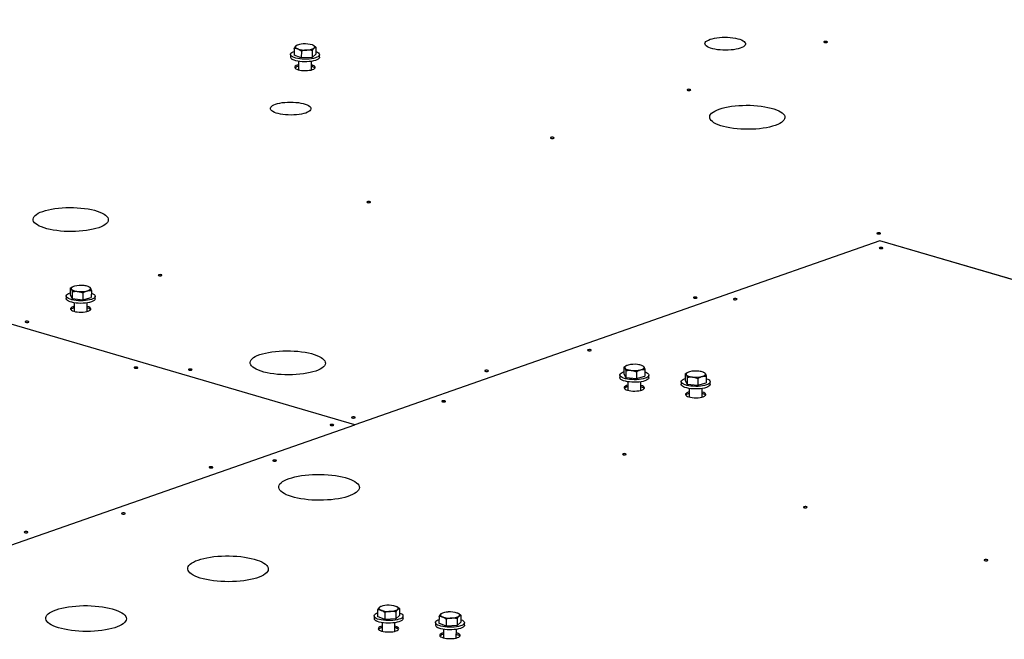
# Model space of a CAD drawing. Header units: millimetres. Extents: x 5 to 589, y 5 to 415.
# Tile 21 of 126: x 209 to 239, y 63 to 82. Entities that reach past the tile are written whole.
import ezdxf

# ---------------------------------------------------------------- set-up
doc = ezdxf.new("R2010")
doc.units = ezdxf.units.MM
doc.layers.add('TRAIT-FORT', color=4, linetype='Continuous', lineweight=25)

msp = doc.modelspace()

# ---------------------------------------------------------------- linework, layer by layer
at = {"layer": 'TRAIT-FORT', "color": 4, "linetype": 'Continuous', "lineweight": 25}
for p, q in [((219.405, 69.53), (177.923, 81.687)), ((219.405, 69.53), (177.923, 81.687)), ((217.68, 80.923), (217.669, 80.918)), ((218.152, 80.92), (218.151, 80.92)), ((217.478, 80.64), (217.478, 80.564)), ((217.586, 80.824), (217.585, 80.619)), ((217.804, 80.537), (217.585, 80.619)), ((217.805, 80.742), (217.804, 80.537)), ((218.134, 80.76), (218.133, 80.555)), ((218.133, 80.555), (218.243, 80.656)), ((218.244, 80.861), (218.243, 80.656)), ((218.349, 80.559), (218.349, 80.635)), ((217.719, 80.438), (217.718, 80.181)), ((218.133, 80.555), (217.804, 80.537)), ((218.105, 80.179), (218.106, 80.435)), ((235.157, 75.053), (219.405, 69.53)), ((235.157, 75.053), (219.405, 69.53)), ((239.473, 73.788), (235.157, 75.053)), ((235.157, 75.053), (235.157, 75.053)), ((268.726, 65.215), (235.157, 75.053)), ((210.874, 73.631), (210.873, 73.427)), ((210.956, 73.675), (210.949, 73.672)), ((211.451, 73.661), (211.426, 73.672)), ((211.507, 73.557), (211.506, 73.353)), ((210.754, 73.392), (210.754, 73.316)), ((210.873, 73.427), (210.935, 73.321)), ((210.936, 73.526), (210.935, 73.321)), ((210.935, 73.321), (211.252, 73.284)), ((211.253, 73.489), (211.252, 73.284)), ((211.252, 73.284), (211.506, 73.353)), ((211.625, 73.311), (211.625, 73.387)), ((210.995, 73.189), (210.993, 72.933)), ((211.38, 72.93), (211.382, 73.187)), ((227.477, 71.263), (227.476, 71.058)), ((227.558, 71.306), (227.551, 71.303)), ((228.053, 71.293), (228.029, 71.303)), ((228.109, 71.189), (228.108, 70.984)), ((227.356, 71.024), (227.356, 70.947)), ((227.476, 71.058), (227.538, 70.953)), ((227.539, 71.157), (227.538, 70.953)), ((227.538, 70.953), (227.854, 70.915)), ((227.855, 71.12), (227.854, 70.915)), ((227.854, 70.915), (228.108, 70.984)), ((228.227, 70.942), (228.227, 71.019)), ((229.318, 71.062), (229.316, 70.858)), ((229.38, 70.957), (229.379, 70.752)), ((229.399, 71.106), (229.392, 71.103)), ((229.696, 70.92), (229.695, 70.715)), ((229.894, 71.092), (229.87, 71.103)), ((229.95, 70.988), (229.949, 70.784)), ((227.597, 70.821), (227.596, 70.564)), ((227.983, 70.562), (227.984, 70.819)), ((229.197, 70.823), (229.197, 70.747)), ((229.316, 70.858), (229.379, 70.752)), ((229.379, 70.752), (229.695, 70.715)), ((229.438, 70.621), (229.437, 70.364)), ((229.695, 70.715), (229.949, 70.784)), ((229.824, 70.362), (229.825, 70.618)), ((230.068, 70.742), (230.068, 70.818)), ((192.216, 59.996), (219.405, 69.53)), ((192.216, 59.996), (219.405, 69.53)), ((219.405, 69.53), (219.405, 69.53)), ((219.405, 69.53), (219.405, 69.53)), ((219.405, 69.53), (219.405, 69.53)), ((219.986, 63.794), (219.986, 63.717)), ((220.093, 63.977), (220.092, 63.773)), ((220.188, 64.076), (220.177, 64.072)), ((220.313, 63.895), (220.311, 63.691)), ((220.642, 63.914), (220.641, 63.709)), ((220.641, 63.709), (220.751, 63.81)), ((220.659, 64.073), (220.659, 64.074)), ((220.752, 64.014), (220.751, 63.81)), ((220.857, 63.712), (220.857, 63.789)), ((222.029, 63.876), (222.018, 63.871)), ((222.5, 63.873), (222.499, 63.873)), ((222.593, 63.814), (222.592, 63.609)), ((220.311, 63.691), (220.092, 63.773)), ((220.227, 63.591), (220.225, 63.334)), ((220.641, 63.709), (220.311, 63.691)), ((220.613, 63.332), (220.614, 63.589)), ((221.827, 63.593), (221.827, 63.517)), ((221.934, 63.777), (221.933, 63.572)), ((222.152, 63.49), (221.933, 63.572)), ((222.153, 63.695), (222.152, 63.49)), ((222.482, 63.508), (222.152, 63.49)), ((222.483, 63.713), (222.482, 63.508)), ((222.482, 63.508), (222.592, 63.609)), ((222.697, 63.512), (222.698, 63.588)), ((222.068, 63.391), (222.066, 63.134)), ((222.453, 63.132), (222.455, 63.388))]:
    msp.add_line(p, q, dxfattribs=at)
at = {"layer": 'TRAIT-FORT', "color": 4, "linetype": 'Continuous', "lineweight": 25, "flags": 128}
for points in [[(218.189, 80.835), (218.199, 80.847), (218.205, 80.859), (218.205, 80.871), (218.2, 80.883), (218.191, 80.895), (218.176, 80.906), (218.158, 80.917), (218.135, 80.927)], [(230.066, 81.097), (230.125, 81.115), (230.192, 81.13), (230.265, 81.143), (230.343, 81.152), (230.424, 81.157), (230.506, 81.159), (230.589, 81.157), (230.671, 81.152), (230.749, 81.143), (230.824, 81.131), (230.892, 81.116), (230.954, 81.097), (231.008, 81.077), (231.052, 81.054), (231.087, 81.03), (231.11, 81.004), (231.123, 80.978), (231.125, 80.951), (231.115, 80.925), (231.094, 80.9), (231.062, 80.875), (231.021, 80.852), (230.97, 80.832), (230.91, 80.814), (230.843, 80.798), (230.77, 80.786), (230.692, 80.777), (230.611, 80.771), (230.529, 80.77), (230.446, 80.771), (230.364, 80.777), (230.286, 80.785), (230.211, 80.798), (230.143, 80.813), (230.081, 80.831), (230.027, 80.852), (229.983, 80.874), (229.948, 80.899), (229.925, 80.924), (229.912, 80.95), (229.91, 80.977), (229.92, 81.003), (229.941, 81.029), (229.973, 81.053), (230.014, 81.076), (230.066, 81.097)], [(233.489, 81.029), (233.478, 81.023), (233.475, 81.016), (233.48, 81.009), (233.493, 81.004), (233.511, 81), (233.532, 80.999), (233.553, 81.001), (233.57, 81.005), (233.581, 81.01), (233.584, 81.017), (233.579, 81.024), (233.566, 81.029), (233.548, 81.033), (233.527, 81.034), (233.506, 81.033), (233.489, 81.029)], [(217.543, 80.567), (217.51, 80.587), (217.489, 80.61), (217.479, 80.632), (217.481, 80.655), (217.495, 80.678), (217.52, 80.699), (217.556, 80.719), (217.585, 80.731)], [(218.243, 80.727), (218.285, 80.709), (218.317, 80.688), (218.339, 80.666), (218.349, 80.643), (218.347, 80.62), (218.333, 80.598), (218.308, 80.576), (218.272, 80.557), (218.226, 80.539), (218.171, 80.524), (218.11, 80.512), (218.044, 80.504), (217.973, 80.499), (217.902, 80.499), (217.83, 80.501), (217.761, 80.508), (217.696, 80.518), (217.637, 80.532), (217.585, 80.548), (217.543, 80.567), (217.543, 80.567)], [(217.641, 80.899), (217.631, 80.887), (217.626, 80.875), (217.625, 80.863), (217.63, 80.851), (217.639, 80.839), (217.654, 80.828), (217.672, 80.817), (217.695, 80.807)], [(218.349, 80.559), (218.346, 80.544), (218.332, 80.521), (218.307, 80.5), (218.271, 80.48), (218.225, 80.463), (218.171, 80.448), (218.11, 80.436), (218.043, 80.428), (217.973, 80.423), (217.901, 80.422), (217.83, 80.425), (217.76, 80.432), (217.695, 80.442), (217.636, 80.455), (217.585, 80.472), (217.542, 80.49)], [(217.719, 80.333), (217.684, 80.323), (217.648, 80.307), (217.623, 80.29), (217.608, 80.271), (217.606, 80.252), (217.615, 80.233), (217.635, 80.215), (217.666, 80.198), (217.707, 80.184), (217.755, 80.172), (217.809, 80.164), (217.868, 80.159), (217.928, 80.158), (217.987, 80.16), (218.044, 80.167), (218.095, 80.176), (218.139, 80.189), (218.175, 80.204), (218.201, 80.222), (218.215, 80.24), (218.218, 80.259), (218.209, 80.278), (218.188, 80.297), (218.157, 80.313), (218.117, 80.328), (218.106, 80.331)], [(229.389, 79.591), (229.378, 79.585), (229.375, 79.578), (229.38, 79.572), (229.393, 79.566), (229.411, 79.563), (229.432, 79.561), (229.453, 79.563), (229.47, 79.567), (229.481, 79.573), (229.484, 79.58), (229.479, 79.586), (229.466, 79.592), (229.448, 79.595), (229.427, 79.597), (229.406, 79.595), (229.389, 79.591)], [(217.034, 79.151), (217.094, 79.169), (217.161, 79.185), (217.234, 79.197), (217.312, 79.206), (217.392, 79.212), (217.475, 79.213), (217.558, 79.212), (217.64, 79.206), (217.718, 79.198), (217.793, 79.185), (217.861, 79.17), (217.923, 79.152), (217.977, 79.132), (218.021, 79.109), (218.055, 79.085), (218.079, 79.059), (218.092, 79.033), (218.094, 79.006), (218.084, 78.98), (218.063, 78.954), (218.031, 78.93), (217.99, 78.907), (217.938, 78.886), (217.879, 78.868), (217.812, 78.853), (217.739, 78.841), (217.661, 78.832), (217.58, 78.826), (217.498, 78.824), (217.415, 78.826), (217.333, 78.831), (217.254, 78.84), (217.18, 78.852), (217.111, 78.868), (217.05, 78.886), (216.996, 78.906), (216.952, 78.929), (216.917, 78.953), (216.893, 78.979), (216.881, 79.005), (216.879, 79.032), (216.889, 79.058), (216.91, 79.084), (216.941, 79.108), (216.983, 79.131), (217.034, 79.151)], [(230.341, 79.003), (230.422, 79.029), (230.51, 79.051), (230.606, 79.071), (230.707, 79.087), (230.813, 79.101), (230.923, 79.11), (231.035, 79.116), (231.149, 79.118), (231.264, 79.117), (231.377, 79.112), (231.489, 79.103), (231.597, 79.091), (231.701, 79.075), (231.8, 79.056), (231.892, 79.034), (231.977, 79.009), (232.054, 78.982), (232.121, 78.952), (232.18, 78.92), (232.228, 78.887), (232.265, 78.852), (232.291, 78.816), (232.306, 78.78), (232.309, 78.743), (232.3, 78.707), (232.28, 78.671), (232.249, 78.636), (232.207, 78.602), (232.154, 78.57), (232.091, 78.539), (232.019, 78.511), (231.939, 78.486), (231.85, 78.463), (231.755, 78.443), (231.653, 78.427), (231.547, 78.414), (231.438, 78.404), (231.325, 78.398), (231.211, 78.396), (231.097, 78.397), (230.983, 78.402), (230.872, 78.411), (230.764, 78.423), (230.66, 78.439), (230.561, 78.458), (230.469, 78.48), (230.384, 78.505), (230.307, 78.533), (230.239, 78.562), (230.181, 78.594), (230.133, 78.628), (230.096, 78.662), (230.07, 78.698), (230.055, 78.735), (230.052, 78.771), (230.06, 78.808), (230.08, 78.844), (230.111, 78.879), (230.154, 78.912), (230.206, 78.945), (230.269, 78.975), (230.341, 79.003)], [(225.289, 78.153), (225.278, 78.148), (225.275, 78.141), (225.28, 78.134), (225.293, 78.129), (225.311, 78.125), (225.333, 78.124), (225.353, 78.125), (225.371, 78.13), (225.381, 78.135), (225.385, 78.142), (225.379, 78.149), (225.366, 78.154), (225.348, 78.158), (225.327, 78.159), (225.306, 78.157), (225.289, 78.153)], [(219.787, 76.224), (219.776, 76.218), (219.773, 76.211), (219.778, 76.205), (219.791, 76.199), (219.809, 76.196), (219.83, 76.195), (219.851, 76.196), (219.868, 76.2), (219.879, 76.206), (219.882, 76.213), (219.877, 76.219), (219.864, 76.225), (219.846, 76.229), (219.824, 76.23), (219.804, 76.228), (219.787, 76.224)], [(210.049, 75.935), (210.129, 75.961), (210.218, 75.983), (210.313, 76.003), (210.414, 76.02), (210.521, 76.033), (210.63, 76.042), (210.743, 76.048), (210.857, 76.05), (210.971, 76.049), (211.085, 76.044), (211.196, 76.035), (211.305, 76.023), (211.409, 76.007), (211.507, 75.988), (211.6, 75.966), (211.685, 75.941), (211.761, 75.914), (211.829, 75.884), (211.887, 75.852), (211.935, 75.819), (211.973, 75.784), (211.999, 75.748), (212.013, 75.712), (212.016, 75.675), (212.008, 75.638), (211.988, 75.603), (211.957, 75.567), (211.915, 75.534), (211.862, 75.501), (211.799, 75.471), (211.727, 75.443), (211.646, 75.418), (211.558, 75.395), (211.462, 75.375), (211.361, 75.359), (211.255, 75.346), (211.145, 75.336), (211.033, 75.33), (210.919, 75.328), (210.804, 75.329), (210.691, 75.334), (210.579, 75.343), (210.471, 75.355), (210.367, 75.371), (210.268, 75.39), (210.176, 75.412), (210.091, 75.437), (210.014, 75.465), (209.946, 75.494), (209.888, 75.526), (209.84, 75.56), (209.803, 75.594), (209.777, 75.63), (209.762, 75.667), (209.759, 75.703), (209.768, 75.74), (209.788, 75.776), (209.819, 75.811), (209.861, 75.844), (209.914, 75.877), (209.977, 75.907), (210.049, 75.935)], [(235.08, 75.284), (235.069, 75.278), (235.066, 75.271), (235.071, 75.265), (235.084, 75.259), (235.102, 75.256), (235.124, 75.255), (235.144, 75.256), (235.161, 75.26), (235.172, 75.266), (235.175, 75.273), (235.17, 75.279), (235.157, 75.285), (235.139, 75.289), (235.118, 75.29), (235.097, 75.288), (235.08, 75.284)], [(235.152, 74.846), (235.141, 74.84), (235.138, 74.834), (235.143, 74.827), (235.156, 74.821), (235.174, 74.818), (235.196, 74.817), (235.216, 74.818), (235.233, 74.822), (235.244, 74.828), (235.247, 74.835), (235.242, 74.842), (235.229, 74.847), (235.211, 74.851), (235.19, 74.852), (235.169, 74.85), (235.152, 74.846)], [(213.529, 74.03), (213.518, 74.024), (213.515, 74.017), (213.52, 74.011), (213.533, 74.005), (213.551, 74.001), (213.572, 74), (213.593, 74.002), (213.61, 74.006), (213.621, 74.012), (213.624, 74.019), (213.619, 74.025), (213.606, 74.031), (213.588, 74.034), (213.567, 74.035), (213.546, 74.034), (213.529, 74.03)], [(211.001, 73.69), (210.974, 73.682), (210.951, 73.672), (210.932, 73.662), (210.917, 73.651), (210.907, 73.639), (210.901, 73.627), (210.901, 73.615), (210.905, 73.603)], [(210.905, 73.603), (210.915, 73.591), (210.929, 73.58), (210.948, 73.569), (210.971, 73.559), (210.997, 73.551), (211.027, 73.543), (211.06, 73.537), (211.095, 73.532)], [(211.476, 73.635), (211.467, 73.646), (211.452, 73.658), (211.434, 73.668), (211.411, 73.678), (211.384, 73.687), (211.354, 73.695), (211.322, 73.701), (211.287, 73.706)], [(211.38, 73.547), (211.407, 73.556), (211.431, 73.565), (211.45, 73.576), (211.465, 73.587), (211.475, 73.598), (211.48, 73.61), (211.481, 73.623), (211.476, 73.635)], [(211.625, 73.311), (211.623, 73.299), (211.611, 73.277), (211.587, 73.255), (211.553, 73.235), (211.509, 73.217), (211.456, 73.202), (211.395, 73.189), (211.329, 73.181), (211.26, 73.175), (211.188, 73.174), (211.116, 73.176), (211.047, 73.182), (210.981, 73.192), (210.921, 73.205), (210.868, 73.221), (210.824, 73.239), (210.79, 73.26), (210.767, 73.281), (210.755, 73.304), (210.754, 73.316)], [(211.51, 73.482), (211.511, 73.482), (211.555, 73.464), (211.589, 73.443), (211.612, 73.421), (211.624, 73.399), (211.623, 73.376), (211.611, 73.353), (211.588, 73.331), (211.553, 73.311), (211.509, 73.293), (211.456, 73.278), (211.396, 73.266), (211.33, 73.257), (211.26, 73.252), (211.188, 73.25), (211.117, 73.253), (211.047, 73.259), (210.981, 73.268), (210.921, 73.281), (210.868, 73.297), (210.824, 73.316), (210.79, 73.336), (210.767, 73.358), (210.755, 73.381), (210.756, 73.404), (210.768, 73.426), (210.791, 73.448), (210.826, 73.468), (210.87, 73.486), (210.873, 73.487)], [(229.577, 73.355), (229.567, 73.349), (229.563, 73.342), (229.569, 73.335), (229.582, 73.33), (229.6, 73.326), (229.621, 73.325), (229.642, 73.327), (229.659, 73.331), (229.67, 73.337), (229.673, 73.343), (229.668, 73.35), (229.655, 73.356), (229.637, 73.359), (229.615, 73.36), (229.595, 73.359), (229.577, 73.355)], [(230.779, 73.313), (230.768, 73.307), (230.765, 73.3), (230.77, 73.294), (230.783, 73.288), (230.801, 73.284), (230.822, 73.283), (230.843, 73.285), (230.86, 73.289), (230.871, 73.295), (230.874, 73.302), (230.869, 73.308), (230.856, 73.314), (230.838, 73.317), (230.817, 73.318), (230.796, 73.317), (230.779, 73.313)], [(210.994, 73.085), (210.96, 73.074), (210.924, 73.059), (210.898, 73.042), (210.884, 73.023), (210.881, 73.004), (210.89, 72.985), (210.911, 72.967), (210.942, 72.95), (210.982, 72.936), (211.031, 72.924), (211.085, 72.916), (211.143, 72.911), (211.203, 72.91), (211.263, 72.912), (211.319, 72.918), (211.371, 72.928), (211.415, 72.941), (211.451, 72.956), (211.476, 72.973), (211.491, 72.992), (211.493, 73.011), (211.484, 73.03), (211.464, 73.048), (211.433, 73.065), (211.392, 73.079), (211.381, 73.083)], [(209.537, 72.63), (209.526, 72.624), (209.523, 72.617), (209.528, 72.611), (209.541, 72.605), (209.559, 72.602), (209.581, 72.601), (209.601, 72.602), (209.618, 72.606), (209.629, 72.612), (209.632, 72.619), (209.627, 72.625), (209.614, 72.631), (209.596, 72.635), (209.575, 72.636), (209.554, 72.634), (209.537, 72.63)], [(226.406, 71.779), (226.395, 71.774), (226.392, 71.767), (226.397, 71.76), (226.41, 71.755), (226.428, 71.751), (226.449, 71.75), (226.47, 71.752), (226.487, 71.756), (226.498, 71.761), (226.501, 71.768), (226.496, 71.775), (226.483, 71.78), (226.465, 71.784), (226.443, 71.785), (226.423, 71.783), (226.406, 71.779)], [(216.557, 71.634), (216.638, 71.66), (216.726, 71.682), (216.822, 71.702), (216.923, 71.719), (217.029, 71.732), (217.139, 71.741), (217.251, 71.747), (217.365, 71.75), (217.48, 71.748), (217.593, 71.743), (217.704, 71.734), (217.813, 71.722), (217.917, 71.706), (218.015, 71.687), (218.108, 71.665), (218.193, 71.64), (218.269, 71.613), (218.337, 71.583), (218.396, 71.551), (218.443, 71.518), (218.481, 71.483), (218.507, 71.447), (218.521, 71.411), (218.525, 71.374), (218.516, 71.338), (218.496, 71.302), (218.465, 71.267), (218.423, 71.233), (218.37, 71.201), (218.307, 71.17), (218.235, 71.142), (218.154, 71.117), (218.066, 71.094), (217.971, 71.074), (217.869, 71.058), (217.763, 71.045), (217.653, 71.035), (217.541, 71.029), (217.427, 71.027), (217.313, 71.028), (217.199, 71.034), (217.088, 71.042), (216.979, 71.055), (216.875, 71.07), (216.777, 71.089), (216.685, 71.111), (216.6, 71.136), (216.523, 71.164), (216.455, 71.194), (216.397, 71.225), (216.349, 71.259), (216.312, 71.294), (216.286, 71.329), (216.271, 71.366), (216.268, 71.402), (216.276, 71.439), (216.296, 71.475), (216.327, 71.51), (216.37, 71.544), (216.422, 71.576), (216.485, 71.606), (216.557, 71.634)], [(212.806, 71.255), (212.795, 71.25), (212.792, 71.243), (212.797, 71.236), (212.81, 71.231), (212.828, 71.227), (212.85, 71.226), (212.87, 71.227), (212.887, 71.231), (212.898, 71.237), (212.901, 71.244), (212.896, 71.251), (212.883, 71.256), (212.865, 71.26), (212.844, 71.261), (212.823, 71.259), (212.806, 71.255)], [(214.432, 71.195), (214.421, 71.19), (214.418, 71.183), (214.424, 71.176), (214.436, 71.171), (214.455, 71.167), (214.476, 71.166), (214.497, 71.168), (214.514, 71.172), (214.525, 71.177), (214.528, 71.184), (214.523, 71.191), (214.51, 71.196), (214.491, 71.2), (214.47, 71.201), (214.449, 71.199), (214.432, 71.195)], [(227.604, 71.322), (227.577, 71.313), (227.553, 71.304), (227.534, 71.294), (227.519, 71.283), (227.509, 71.271), (227.504, 71.259), (227.503, 71.247), (227.508, 71.235)], [(227.508, 71.235), (227.517, 71.223), (227.532, 71.211), (227.55, 71.201), (227.573, 71.191), (227.6, 71.182), (227.63, 71.174), (227.662, 71.168), (227.697, 71.163)], [(228.078, 71.266), (228.069, 71.278), (228.055, 71.289), (228.036, 71.3), (228.013, 71.31), (227.987, 71.319), (227.957, 71.326), (227.924, 71.333), (227.889, 71.338)], [(227.983, 71.179), (228.01, 71.187), (228.033, 71.197), (228.052, 71.207), (228.067, 71.218), (228.077, 71.23), (228.083, 71.242), (228.083, 71.254), (228.078, 71.266)], [(223.32, 71.16), (223.309, 71.155), (223.306, 71.148), (223.311, 71.141), (223.324, 71.136), (223.342, 71.132), (223.363, 71.131), (223.384, 71.133), (223.401, 71.137), (223.412, 71.142), (223.415, 71.149), (223.41, 71.156), (223.397, 71.161), (223.379, 71.165), (223.358, 71.166), (223.337, 71.164), (223.32, 71.16)], [(228.227, 70.942), (228.225, 70.931), (228.213, 70.908), (228.19, 70.886), (228.155, 70.866), (228.111, 70.849), (228.058, 70.833), (227.998, 70.821), (227.932, 70.812), (227.862, 70.807), (227.79, 70.805), (227.719, 70.808), (227.649, 70.814), (227.583, 70.823), (227.523, 70.836), (227.47, 70.852), (227.426, 70.871), (227.392, 70.891), (227.369, 70.913), (227.357, 70.936), (227.356, 70.947)], [(228.109, 71.115), (228.113, 71.114), (228.157, 71.095), (228.191, 71.075), (228.214, 71.053), (228.226, 71.03), (228.226, 71.007), (228.214, 70.985), (228.19, 70.963), (228.156, 70.943), (228.112, 70.925), (228.058, 70.91), (227.998, 70.897), (227.932, 70.889), (227.862, 70.883), (227.791, 70.882), (227.719, 70.884), (227.649, 70.89), (227.584, 70.9), (227.524, 70.913), (227.471, 70.929), (227.427, 70.947), (227.393, 70.968), (227.37, 70.99), (227.358, 71.012), (227.358, 71.035), (227.37, 71.058), (227.394, 71.08), (227.428, 71.1), (227.472, 71.118), (227.476, 71.119)], [(229.95, 70.915), (229.954, 70.913), (229.998, 70.895), (230.032, 70.874), (230.055, 70.852), (230.067, 70.83), (230.067, 70.807), (230.055, 70.784), (230.031, 70.762), (229.997, 70.742), (229.952, 70.724), (229.899, 70.709), (229.839, 70.697), (229.773, 70.688), (229.703, 70.683), (229.632, 70.681), (229.56, 70.684), (229.49, 70.69), (229.425, 70.699), (229.364, 70.712), (229.312, 70.728), (229.268, 70.747), (229.234, 70.767), (229.21, 70.789), (229.199, 70.812), (229.199, 70.835), (229.211, 70.857), (229.235, 70.879), (229.269, 70.899), (229.313, 70.917), (229.317, 70.918)], [(229.445, 71.121), (229.418, 71.113), (229.394, 71.103), (229.375, 71.093), (229.36, 71.082), (229.35, 71.07), (229.345, 71.058), (229.344, 71.046), (229.349, 71.034)], [(229.349, 71.034), (229.358, 71.022), (229.373, 71.011), (229.391, 71), (229.414, 70.99), (229.441, 70.982), (229.471, 70.974), (229.503, 70.968), (229.538, 70.963)], [(229.919, 71.066), (229.91, 71.078), (229.896, 71.089), (229.877, 71.1), (229.854, 71.109), (229.828, 71.118), (229.798, 71.126), (229.765, 71.132), (229.73, 71.137)], [(229.823, 70.979), (229.851, 70.987), (229.874, 70.996), (229.893, 71.007), (229.908, 71.018), (229.918, 71.03), (229.924, 71.042), (229.924, 71.054), (229.919, 71.066)], [(227.597, 70.716), (227.562, 70.706), (227.526, 70.691), (227.501, 70.673), (227.487, 70.655), (227.484, 70.636), (227.493, 70.617), (227.513, 70.598), (227.544, 70.582), (227.585, 70.567), (227.633, 70.556), (227.688, 70.547), (227.746, 70.542), (227.806, 70.541), (227.865, 70.544), (227.922, 70.55), (227.973, 70.56), (228.018, 70.572), (228.053, 70.588), (228.079, 70.605), (228.093, 70.624), (228.096, 70.643), (228.087, 70.662), (228.066, 70.68), (228.035, 70.697), (227.995, 70.711), (227.984, 70.714)], [(230.068, 70.742), (230.066, 70.73), (230.054, 70.708), (230.031, 70.686), (229.996, 70.666), (229.952, 70.648), (229.899, 70.633), (229.839, 70.621), (229.773, 70.612), (229.703, 70.606), (229.631, 70.605), (229.56, 70.607), (229.49, 70.613), (229.424, 70.623), (229.364, 70.636), (229.311, 70.652), (229.267, 70.67), (229.233, 70.691), (229.21, 70.713), (229.198, 70.735), (229.197, 70.747)], [(229.438, 70.516), (229.403, 70.505), (229.367, 70.49), (229.342, 70.473), (229.327, 70.454), (229.325, 70.435), (229.334, 70.416), (229.354, 70.398), (229.385, 70.381), (229.426, 70.367), (229.474, 70.355), (229.528, 70.347), (229.587, 70.342), (229.647, 70.341), (229.706, 70.343), (229.763, 70.35), (229.814, 70.359), (229.858, 70.372), (229.894, 70.387), (229.92, 70.405), (229.934, 70.423), (229.937, 70.442), (229.928, 70.461), (229.907, 70.48), (229.876, 70.496), (229.836, 70.511), (229.825, 70.514)], [(222.032, 70.246), (222.021, 70.24), (222.018, 70.233), (222.024, 70.227), (222.036, 70.221), (222.055, 70.218), (222.076, 70.217), (222.097, 70.218), (222.114, 70.222), (222.125, 70.228), (222.128, 70.235), (222.123, 70.241), (222.11, 70.247), (222.091, 70.251), (222.07, 70.252), (222.049, 70.25), (222.032, 70.246)], [(219.328, 69.761), (219.317, 69.755), (219.314, 69.748), (219.319, 69.741), (219.332, 69.736), (219.35, 69.732), (219.371, 69.731), (219.392, 69.733), (219.409, 69.737), (219.42, 69.743), (219.423, 69.749), (219.418, 69.756), (219.405, 69.762), (219.387, 69.765), (219.366, 69.766), (219.345, 69.765), (219.328, 69.761)], [(218.681, 69.534), (218.67, 69.528), (218.667, 69.521), (218.672, 69.514), (218.685, 69.509), (218.703, 69.505), (218.724, 69.504), (218.745, 69.506), (218.762, 69.51), (218.773, 69.516), (218.776, 69.522), (218.771, 69.529), (218.758, 69.535), (218.74, 69.538), (218.718, 69.539), (218.698, 69.538), (218.681, 69.534)], [(227.454, 68.657), (227.444, 68.651), (227.44, 68.644), (227.446, 68.638), (227.459, 68.632), (227.477, 68.629), (227.498, 68.628), (227.519, 68.629), (227.536, 68.633), (227.547, 68.639), (227.55, 68.646), (227.545, 68.652), (227.532, 68.658), (227.513, 68.662), (227.492, 68.663), (227.472, 68.661), (227.454, 68.657)], [(215.055, 68.263), (215.044, 68.257), (215.041, 68.25), (215.047, 68.243), (215.059, 68.238), (215.078, 68.234), (215.099, 68.233), (215.12, 68.235), (215.137, 68.239), (215.148, 68.245), (215.151, 68.251), (215.146, 68.258), (215.133, 68.264), (215.114, 68.267), (215.093, 68.268), (215.072, 68.267), (215.055, 68.263)], [(216.961, 68.468), (216.951, 68.462), (216.947, 68.455), (216.953, 68.449), (216.966, 68.443), (216.984, 68.44), (217.005, 68.438), (217.026, 68.44), (217.043, 68.444), (217.054, 68.45), (217.057, 68.457), (217.052, 68.463), (217.039, 68.469), (217.021, 68.472), (216.999, 68.474), (216.979, 68.472), (216.961, 68.468)], [(217.437, 67.916), (217.52, 67.942), (217.61, 67.966), (217.706, 67.986), (217.809, 68.004), (217.916, 68.018), (218.028, 68.028), (218.142, 68.036), (218.258, 68.039), (218.375, 68.039), (218.492, 68.036), (218.607, 68.029), (218.719, 68.018), (218.828, 68.004), (218.933, 67.986), (219.031, 67.966), (219.124, 67.943), (219.209, 67.916), (219.286, 67.888), (219.353, 67.857), (219.412, 67.824), (219.46, 67.79), (219.498, 67.755), (219.525, 67.718), (219.541, 67.681), (219.546, 67.643), (219.54, 67.606), (219.522, 67.569), (219.493, 67.533), (219.453, 67.498), (219.403, 67.465), (219.343, 67.433), (219.274, 67.403), (219.196, 67.376), (219.109, 67.351), (219.016, 67.329), (218.916, 67.31), (218.811, 67.294), (218.701, 67.282), (218.588, 67.273), (218.473, 67.267), (218.356, 67.265), (218.239, 67.267), (218.124, 67.272), (218.01, 67.281), (217.899, 67.294), (217.792, 67.31), (217.69, 67.329), (217.595, 67.35), (217.506, 67.375), (217.425, 67.403), (217.352, 67.432), (217.289, 67.464), (217.236, 67.498), (217.192, 67.533), (217.16, 67.569), (217.138, 67.606), (217.128, 67.643), (217.129, 67.68), (217.141, 67.717), (217.164, 67.754), (217.199, 67.79), (217.243, 67.824), (217.299, 67.857), (217.363, 67.887), (217.437, 67.916)], [(232.877, 67.068), (232.866, 67.062), (232.863, 67.055), (232.868, 67.049), (232.881, 67.043), (232.899, 67.04), (232.92, 67.039), (232.941, 67.04), (232.958, 67.044), (232.969, 67.05), (232.972, 67.057), (232.967, 67.063), (232.954, 67.069), (232.936, 67.073), (232.914, 67.074), (232.894, 67.072), (232.877, 67.068)], [(212.43, 66.879), (212.419, 66.873), (212.416, 66.866), (212.421, 66.86), (212.434, 66.854), (212.453, 66.851), (212.474, 66.85), (212.494, 66.851), (212.512, 66.855), (212.522, 66.861), (212.526, 66.868), (212.52, 66.874), (212.507, 66.88), (212.489, 66.884), (212.468, 66.885), (212.447, 66.883), (212.43, 66.879)], [(209.51, 66.318), (209.499, 66.312), (209.496, 66.306), (209.501, 66.299), (209.514, 66.293), (209.532, 66.29), (209.553, 66.289), (209.574, 66.29), (209.591, 66.294), (209.602, 66.3), (209.605, 66.307), (209.6, 66.313), (209.587, 66.319), (209.569, 66.323), (209.548, 66.324), (209.527, 66.322), (209.51, 66.318)], [(214.706, 65.471), (214.788, 65.497), (214.878, 65.52), (214.975, 65.541), (215.077, 65.558), (215.185, 65.572), (215.296, 65.583), (215.411, 65.59), (215.527, 65.594), (215.644, 65.594), (215.76, 65.59), (215.875, 65.583), (215.988, 65.573), (216.097, 65.559), (216.201, 65.541), (216.3, 65.521), (216.392, 65.497), (216.477, 65.471), (216.554, 65.443), (216.622, 65.412), (216.681, 65.379), (216.729, 65.345), (216.767, 65.309), (216.794, 65.273), (216.81, 65.236), (216.815, 65.198), (216.808, 65.161), (216.79, 65.124), (216.761, 65.088), (216.722, 65.053), (216.672, 65.019), (216.612, 64.988), (216.542, 64.958), (216.464, 64.93), (216.378, 64.906), (216.284, 64.884), (216.185, 64.865), (216.08, 64.849), (215.97, 64.836), (215.857, 64.827), (215.742, 64.822), (215.625, 64.82), (215.508, 64.822), (215.392, 64.827), (215.278, 64.836), (215.167, 64.849), (215.061, 64.864), (214.959, 64.883), (214.863, 64.905), (214.774, 64.93), (214.693, 64.957), (214.621, 64.987), (214.558, 65.019), (214.504, 65.052), (214.461, 65.087), (214.428, 65.123), (214.407, 65.16), (214.396, 65.198), (214.397, 65.235), (214.41, 65.272), (214.433, 65.309), (214.467, 65.344), (214.512, 65.379), (214.567, 65.411), (214.632, 65.442), (214.706, 65.471)], [(238.299, 65.479), (238.288, 65.473), (238.285, 65.466), (238.29, 65.46), (238.303, 65.454), (238.321, 65.451), (238.342, 65.45), (238.363, 65.451), (238.38, 65.455), (238.391, 65.461), (238.394, 65.468), (238.389, 65.474), (238.376, 65.48), (238.358, 65.484), (238.337, 65.485), (238.316, 65.483), (238.299, 65.479)], [(210.45, 63.978), (210.532, 64.004), (210.622, 64.028), (210.718, 64.048), (210.821, 64.066), (210.929, 64.08), (211.04, 64.091), (211.154, 64.098), (211.27, 64.102), (211.387, 64.102), (211.504, 64.098), (211.619, 64.091), (211.731, 64.08), (211.84, 64.066), (211.945, 64.049), (212.044, 64.028), (212.136, 64.005), (212.221, 63.979), (212.298, 63.95), (212.366, 63.919), (212.424, 63.887), (212.473, 63.852), (212.511, 63.817), (212.538, 63.78), (212.554, 63.743), (212.558, 63.706), (212.552, 63.668), (212.534, 63.632), (212.505, 63.595), (212.465, 63.56), (212.415, 63.527), (212.355, 63.495), (212.286, 63.465), (212.208, 63.438), (212.122, 63.413), (212.028, 63.391), (211.928, 63.372), (211.823, 63.356), (211.714, 63.344), (211.601, 63.335), (211.485, 63.329), (211.369, 63.328), (211.252, 63.329), (211.136, 63.335), (211.022, 63.344), (210.911, 63.356), (210.804, 63.372), (210.702, 63.391), (210.607, 63.413), (210.518, 63.438), (210.437, 63.465), (210.365, 63.495), (210.301, 63.526), (210.248, 63.56), (210.205, 63.595), (210.172, 63.631), (210.15, 63.668), (210.14, 63.705), (210.141, 63.743), (210.153, 63.78), (210.176, 63.816), (210.211, 63.852), (210.256, 63.886), (210.311, 63.919), (210.376, 63.95), (210.45, 63.978)], [(220.697, 63.989), (220.707, 64), (220.712, 64.012), (220.713, 64.024), (220.708, 64.037), (220.698, 64.048), (220.684, 64.06), (220.665, 64.07), (220.642, 64.08)], [(220.05, 63.72), (220.018, 63.741), (219.997, 63.763), (219.987, 63.786), (219.989, 63.809), (220.003, 63.831), (220.028, 63.853), (220.064, 63.873), (220.093, 63.884)], [(220.751, 63.881), (220.793, 63.862), (220.825, 63.842), (220.847, 63.82), (220.856, 63.797), (220.854, 63.774), (220.841, 63.751), (220.815, 63.73), (220.779, 63.71), (220.734, 63.692), (220.679, 63.678), (220.618, 63.666), (220.551, 63.658), (220.481, 63.653), (220.409, 63.652), (220.338, 63.655), (220.269, 63.662), (220.204, 63.672), (220.145, 63.685), (220.093, 63.701), (220.05, 63.72), (220.05, 63.72)], [(220.149, 64.052), (220.139, 64.041), (220.133, 64.029), (220.133, 64.017), (220.138, 64.004), (220.147, 63.993), (220.162, 63.981), (220.18, 63.971), (220.203, 63.961)], [(221.989, 63.852), (221.979, 63.84), (221.974, 63.828), (221.974, 63.816), (221.979, 63.804), (221.988, 63.792), (222.002, 63.781), (222.021, 63.77), (222.044, 63.76)], [(222.538, 63.788), (222.548, 63.8), (222.553, 63.812), (222.554, 63.824), (222.549, 63.836), (222.539, 63.848), (222.525, 63.859), (222.506, 63.87), (222.483, 63.88)], [(220.857, 63.712), (220.854, 63.697), (220.84, 63.675), (220.815, 63.653), (220.779, 63.634), (220.733, 63.616), (220.679, 63.601), (220.618, 63.59), (220.551, 63.581), (220.481, 63.577), (220.409, 63.576), (220.337, 63.579), (220.268, 63.585), (220.203, 63.595), (220.144, 63.609), (220.093, 63.625), (220.05, 63.644)], [(221.891, 63.52), (221.859, 63.54), (221.837, 63.563), (221.828, 63.585), (221.83, 63.608), (221.843, 63.631), (221.869, 63.652), (221.905, 63.672), (221.934, 63.684)], [(222.592, 63.68), (222.634, 63.662), (222.666, 63.641), (222.687, 63.619), (222.697, 63.596), (222.695, 63.573), (222.681, 63.551), (222.656, 63.529), (222.62, 63.509), (222.574, 63.492), (222.52, 63.477), (222.459, 63.465), (222.392, 63.457), (222.322, 63.452), (222.25, 63.452), (222.179, 63.454), (222.11, 63.461), (222.044, 63.471), (221.985, 63.485), (221.934, 63.501), (221.891, 63.52), (221.891, 63.52)], [(222.697, 63.512), (222.695, 63.497), (222.681, 63.474), (222.656, 63.453), (222.62, 63.433), (222.574, 63.416), (222.52, 63.401), (222.458, 63.389), (222.392, 63.381), (222.322, 63.376), (222.25, 63.375), (222.178, 63.378), (222.109, 63.385), (222.044, 63.395), (221.985, 63.408), (221.933, 63.425), (221.891, 63.443)], [(220.226, 63.486), (220.192, 63.476), (220.156, 63.461), (220.131, 63.443), (220.116, 63.425), (220.113, 63.406), (220.122, 63.387), (220.143, 63.368), (220.174, 63.352), (220.214, 63.337), (220.263, 63.326), (220.317, 63.317), (220.376, 63.312), (220.436, 63.311), (220.495, 63.314), (220.551, 63.32), (220.603, 63.33), (220.647, 63.343), (220.683, 63.358), (220.708, 63.375), (220.723, 63.394), (220.725, 63.413), (220.716, 63.432), (220.696, 63.45), (220.665, 63.467), (220.624, 63.481), (220.613, 63.484)], [(222.067, 63.286), (222.033, 63.276), (221.997, 63.26), (221.971, 63.243), (221.957, 63.224), (221.954, 63.205), (221.963, 63.186), (221.984, 63.168), (222.015, 63.151), (222.055, 63.137), (222.104, 63.125), (222.158, 63.117), (222.216, 63.112), (222.276, 63.111), (222.336, 63.113), (222.392, 63.12), (222.444, 63.129), (222.488, 63.142), (222.524, 63.157), (222.549, 63.175), (222.564, 63.193), (222.566, 63.212), (222.557, 63.231), (222.537, 63.25), (222.506, 63.266), (222.465, 63.281), (222.454, 63.284)]]:
    msp.add_lwpolyline(points, dxfattribs=at)
at = {"layer": 'TRAIT-FORT', "color": 4, "linetype": 'Continuous', "lineweight": 25}
for centre, radius, start, end in [((217.851, 80.558), 0.4, 88.6682, 121.7145), ((217.916, 80.238), 0.723, 72.3536, 94.3785), ((217.914, 81.496), 0.723, 252.3536, 274.3785), ((217.979, 81.176), 0.4, 268.6682, 301.7145), ((217.569, 80.579), 0.0921, 189.1955, 253.2169), ((217.748, 80.097), 0.192, 98.8883, 134.4011), ((218.075, 80.098), 0.189, 44.673, 80.7552), ((211.188, 72.909), 0.803, 82.9273, 103.4242), ((211.194, 74.328), 0.803, 262.9273, 283.4242), ((211.024, 72.849), 0.192, 98.8883, 134.4011), ((211.351, 72.85), 0.189, 44.673, 80.7552), ((227.79, 70.541), 0.803, 82.9273, 103.4242), ((227.796, 71.96), 0.803, 262.9273, 283.4242), ((229.631, 70.34), 0.803, 82.9273, 103.4242), ((229.637, 71.76), 0.803, 262.9273, 283.4242), ((227.626, 70.481), 0.192, 98.8883, 134.4011), ((227.953, 70.482), 0.189, 44.673, 80.7552), ((229.467, 70.28), 0.192, 98.8883, 134.4011), ((229.794, 70.281), 0.189, 44.673, 80.7552), ((220.359, 63.712), 0.4, 88.6682, 121.7145), ((220.423, 63.392), 0.723, 72.3536, 94.3785), ((220.422, 64.649), 0.723, 252.3536, 274.3785), ((220.487, 64.329), 0.4, 268.6682, 301.7145), ((222.2, 63.511), 0.4, 88.6682, 121.7145), ((222.264, 63.191), 0.723, 72.3536, 94.3785), ((222.328, 64.129), 0.4, 268.6682, 301.7145), ((220.077, 63.732), 0.0921, 189.1955, 253.2169), ((221.917, 63.532), 0.0921, 189.1955, 253.2169), ((222.263, 64.449), 0.723, 252.3536, 274.3785), ((220.256, 63.251), 0.192, 98.8883, 134.4011), ((220.583, 63.252), 0.189, 44.673, 80.7552), ((222.097, 63.05), 0.192, 98.8883, 134.4011), ((222.424, 63.051), 0.189, 44.673, 80.7552)]:
    msp.add_arc(centre, radius, start, end, dxfattribs=at)
for points, knots in [([(217.641, 80.899), (217.642, 80.9), (217.648, 80.905), (217.657, 80.912), (217.666, 80.916), (217.669, 80.918)], [0, 0, 0, 0, 0.135836, 0.581329, 1, 1, 1, 1]), ([(218.244, 80.861), (218.237, 80.866), (218.223, 80.877), (218.202, 80.892), (218.18, 80.906), (218.157, 80.918), (218.142, 80.924), (218.135, 80.927)], [0, 0, 0, 0, 0.194733, 0.394387, 0.59459, 0.796857, 1, 1, 1, 1]), ([(217.586, 80.824), (217.59, 80.831), (217.599, 80.847), (217.613, 80.867), (217.627, 80.885), (217.636, 80.894), (217.641, 80.899)], [0, 0, 0, 0, 0.247269, 0.495363, 0.746874, 1, 1, 1, 1]), ([(217.695, 80.807), (217.687, 80.81), (217.672, 80.815), (217.65, 80.82), (217.628, 80.823), (217.607, 80.824), (217.593, 80.824), (217.586, 80.824)], [0, 0, 0, 0, 0.219086, 0.412836, 0.607273, 0.803423, 1, 1, 1, 1]), ([(217.805, 80.742), (217.798, 80.747), (217.784, 80.758), (217.762, 80.773), (217.74, 80.786), (217.718, 80.798), (217.703, 80.804), (217.695, 80.807)], [0, 0, 0, 0, 0.194733, 0.394387, 0.59459, 0.796857, 1, 1, 1, 1]), ([(217.97, 80.775), (217.966, 80.775), (217.949, 80.774), (217.919, 80.771), (217.868, 80.761), (217.83, 80.749), (217.805, 80.742)], [0, 0, 0, 0, 0.070068, 0.299868, 0.530929, 1, 1, 1, 1]), ([(218.134, 80.76), (218.121, 80.763), (218.094, 80.768), (218.053, 80.774), (218.012, 80.777), (217.984, 80.776), (217.97, 80.775)], [0, 0, 0, 0, 0.247269, 0.495363, 0.746874, 1, 1, 1, 1]), ([(218.134, 80.76), (218.139, 80.768), (218.148, 80.783), (218.161, 80.803), (218.175, 80.821), (218.185, 80.83), (218.189, 80.835)], [0, 0, 0, 0, 0.247269, 0.495363, 0.746874, 1, 1, 1, 1]), ([(218.189, 80.835), (218.191, 80.836), (218.196, 80.841), (218.206, 80.848), (218.223, 80.858), (218.236, 80.86), (218.244, 80.861)], [0, 0, 0, 0, 0.070068, 0.299868, 0.530929, 1, 1, 1, 1]), ([(210.874, 73.631), (210.884, 73.638), (210.905, 73.65), (210.93, 73.663), (210.945, 73.67), (210.949, 73.671)], [0, 0, 0, 0, 0.41717, 0.835732, 1, 1, 1, 1]), ([(210.874, 73.631), (210.877, 73.631), (210.882, 73.629), (210.89, 73.624), (210.897, 73.616), (210.903, 73.607), (210.905, 73.603)], [0, 0, 0, 0, 0.247269, 0.495363, 0.746874, 1, 1, 1, 1]), ([(210.905, 73.603), (210.906, 73.602), (210.909, 73.596), (210.915, 73.585), (210.922, 73.567), (210.929, 73.548), (210.934, 73.533), (210.936, 73.526)], [0, 0, 0, 0, 0.070056, 0.299813, 0.530831, 0.765026, 1, 1, 1, 1]), ([(210.936, 73.526), (210.947, 73.527), (210.967, 73.53), (210.998, 73.534), (211.03, 73.535), (211.062, 73.535), (211.084, 73.533), (211.095, 73.532)], [0, 0, 0, 0, 0.194733, 0.394387, 0.59459, 0.796857, 1, 1, 1, 1]), ([(211.095, 73.532), (211.107, 73.53), (211.129, 73.527), (211.161, 73.52), (211.192, 73.511), (211.223, 73.501), (211.243, 73.493), (211.253, 73.489)], [0, 0, 0, 0, 0.219086, 0.412836, 0.607273, 0.803423, 1, 1, 1, 1]), ([(211.253, 73.489), (211.263, 73.495), (211.284, 73.507), (211.315, 73.524), (211.347, 73.538), (211.369, 73.544), (211.38, 73.547)], [0, 0, 0, 0, 0.247269, 0.495363, 0.746874, 1, 1, 1, 1]), ([(211.38, 73.547), (211.383, 73.548), (211.395, 73.551), (211.414, 73.555), (211.439, 73.558), (211.469, 73.56), (211.492, 73.558), (211.507, 73.557)], [0, 0, 0, 0, 0.070057, 0.272063, 0.456849, 0.637533, 1, 1, 1, 1]), ([(211.451, 73.661), (211.451, 73.661), (211.454, 73.66), (211.46, 73.655), (211.468, 73.647), (211.473, 73.639), (211.476, 73.635)], [0, 0, 0, 0, 0.064207, 0.372636, 0.685315, 1, 1, 1, 1]), ([(211.476, 73.635), (211.477, 73.633), (211.48, 73.628), (211.485, 73.617), (211.493, 73.599), (211.5, 73.579), (211.505, 73.565), (211.507, 73.557)], [0, 0, 0, 0, 0.070056, 0.299813, 0.530831, 0.765026, 1, 1, 1, 1]), ([(227.477, 71.263), (227.487, 71.269), (227.508, 71.282), (227.533, 71.295), (227.547, 71.301), (227.552, 71.303)], [0, 0, 0, 0, 0.41717, 0.835732, 1, 1, 1, 1]), ([(227.477, 71.263), (227.479, 71.262), (227.484, 71.261), (227.492, 71.255), (227.5, 71.247), (227.505, 71.239), (227.508, 71.235)], [0, 0, 0, 0, 0.247269, 0.495363, 0.746874, 1, 1, 1, 1]), ([(227.508, 71.235), (227.509, 71.233), (227.512, 71.228), (227.517, 71.217), (227.525, 71.199), (227.532, 71.179), (227.537, 71.165), (227.539, 71.157)], [0, 0, 0, 0, 0.070056, 0.299813, 0.530831, 0.765026, 1, 1, 1, 1]), ([(227.855, 71.12), (227.866, 71.126), (227.886, 71.139), (227.918, 71.155), (227.95, 71.169), (227.972, 71.176), (227.983, 71.179)], [0, 0, 0, 0, 0.247269, 0.495363, 0.746874, 1, 1, 1, 1]), ([(227.983, 71.179), (227.986, 71.18), (227.997, 71.183), (228.017, 71.187), (228.041, 71.19), (228.072, 71.191), (228.094, 71.19), (228.109, 71.189)], [0, 0, 0, 0, 0.070057, 0.272063, 0.456849, 0.637533, 1, 1, 1, 1]), ([(228.053, 71.292), (228.054, 71.292), (228.057, 71.291), (228.063, 71.287), (228.071, 71.279), (228.076, 71.27), (228.078, 71.266)], [0, 0, 0, 0, 0.064207, 0.372636, 0.685315, 1, 1, 1, 1]), ([(228.078, 71.266), (228.079, 71.265), (228.082, 71.26), (228.088, 71.248), (228.095, 71.231), (228.102, 71.211), (228.107, 71.196), (228.109, 71.189)], [0, 0, 0, 0, 0.070056, 0.299813, 0.530831, 0.765026, 1, 1, 1, 1]), ([(227.539, 71.157), (227.549, 71.159), (227.569, 71.162), (227.601, 71.165), (227.632, 71.167), (227.665, 71.166), (227.686, 71.164), (227.697, 71.163)], [0, 0, 0, 0, 0.194733, 0.394387, 0.59459, 0.796857, 1, 1, 1, 1]), ([(227.697, 71.163), (227.709, 71.162), (227.731, 71.159), (227.763, 71.151), (227.794, 71.142), (227.825, 71.132), (227.845, 71.124), (227.855, 71.12)], [0, 0, 0, 0, 0.219086, 0.412836, 0.607273, 0.803423, 1, 1, 1, 1]), ([(229.318, 71.062), (229.328, 71.069), (229.348, 71.081), (229.373, 71.095), (229.388, 71.101), (229.392, 71.102)], [0, 0, 0, 0, 0.41717, 0.835732, 1, 1, 1, 1]), ([(229.318, 71.062), (229.32, 71.062), (229.325, 71.06), (229.333, 71.055), (229.341, 71.047), (229.346, 71.038), (229.349, 71.034)], [0, 0, 0, 0, 0.247269, 0.495363, 0.746874, 1, 1, 1, 1]), ([(229.349, 71.034), (229.35, 71.033), (229.353, 71.027), (229.358, 71.016), (229.366, 70.999), (229.373, 70.979), (229.377, 70.964), (229.38, 70.957)], [0, 0, 0, 0, 0.070056, 0.299813, 0.530831, 0.765026, 1, 1, 1, 1]), ([(229.38, 70.957), (229.39, 70.958), (229.41, 70.962), (229.441, 70.965), (229.473, 70.966), (229.506, 70.966), (229.527, 70.964), (229.538, 70.963)], [0, 0, 0, 0, 0.194733, 0.394387, 0.59459, 0.796857, 1, 1, 1, 1]), ([(229.538, 70.963), (229.55, 70.961), (229.572, 70.958), (229.604, 70.951), (229.635, 70.942), (229.666, 70.932), (229.686, 70.924), (229.696, 70.92)], [0, 0, 0, 0, 0.219086, 0.412836, 0.607273, 0.803423, 1, 1, 1, 1]), ([(229.696, 70.92), (229.707, 70.926), (229.727, 70.938), (229.759, 70.955), (229.791, 70.969), (229.813, 70.975), (229.823, 70.979)], [0, 0, 0, 0, 0.247269, 0.495363, 0.746874, 1, 1, 1, 1]), ([(229.823, 70.979), (229.826, 70.979), (229.838, 70.982), (229.858, 70.986), (229.882, 70.989), (229.913, 70.991), (229.935, 70.989), (229.95, 70.988)], [0, 0, 0, 0, 0.070057, 0.272063, 0.456849, 0.637533, 1, 1, 1, 1]), ([(229.894, 71.092), (229.895, 71.092), (229.898, 71.091), (229.903, 71.086), (229.911, 71.078), (229.917, 71.07), (229.919, 71.066)], [0, 0, 0, 0, 0.064207, 0.372636, 0.685315, 1, 1, 1, 1]), ([(229.919, 71.066), (229.92, 71.064), (229.923, 71.059), (229.929, 71.048), (229.936, 71.03), (229.943, 71.01), (229.948, 70.996), (229.95, 70.988)], [0, 0, 0, 0, 0.070056, 0.299813, 0.530831, 0.765026, 1, 1, 1, 1]), ([(220.752, 64.014), (220.745, 64.02), (220.731, 64.031), (220.709, 64.046), (220.687, 64.059), (220.665, 64.071), (220.65, 64.077), (220.642, 64.08)], [0, 0, 0, 0, 0.194733, 0.394387, 0.59459, 0.796857, 1, 1, 1, 1]), ([(220.093, 63.977), (220.098, 63.985), (220.107, 64), (220.121, 64.02), (220.134, 64.038), (220.144, 64.048), (220.149, 64.052)], [0, 0, 0, 0, 0.247269, 0.495363, 0.746874, 1, 1, 1, 1]), ([(220.203, 63.961), (220.195, 63.964), (220.18, 63.969), (220.157, 63.974), (220.136, 63.977), (220.115, 63.978), (220.1, 63.978), (220.093, 63.977)], [0, 0, 0, 0, 0.219086, 0.412836, 0.607273, 0.803423, 1, 1, 1, 1]), ([(220.149, 64.052), (220.15, 64.054), (220.155, 64.059), (220.165, 64.066), (220.173, 64.07), (220.177, 64.072)], [0, 0, 0, 0, 0.135836, 0.581329, 1, 1, 1, 1]), ([(220.313, 63.895), (220.306, 63.901), (220.292, 63.911), (220.27, 63.926), (220.248, 63.94), (220.226, 63.952), (220.211, 63.958), (220.203, 63.961)], [0, 0, 0, 0, 0.194733, 0.394387, 0.59459, 0.796857, 1, 1, 1, 1]), ([(220.477, 63.929), (220.473, 63.929), (220.457, 63.928), (220.427, 63.924), (220.376, 63.915), (220.338, 63.903), (220.313, 63.895)], [0, 0, 0, 0, 0.070068, 0.299868, 0.530929, 1, 1, 1, 1]), ([(220.642, 63.914), (220.629, 63.916), (220.602, 63.922), (220.561, 63.927), (220.52, 63.93), (220.491, 63.929), (220.477, 63.929)], [0, 0, 0, 0, 0.247269, 0.495363, 0.746874, 1, 1, 1, 1]), ([(220.642, 63.914), (220.646, 63.921), (220.655, 63.936), (220.669, 63.957), (220.683, 63.975), (220.692, 63.984), (220.697, 63.989)], [0, 0, 0, 0, 0.247269, 0.495363, 0.746874, 1, 1, 1, 1]), ([(220.697, 63.989), (220.698, 63.99), (220.704, 63.995), (220.714, 64.002), (220.731, 64.011), (220.744, 64.013), (220.752, 64.014)], [0, 0, 0, 0, 0.0700685, 0.2998677, 0.5309287, 1, 1, 1, 1]), ([(221.934, 63.777), (221.939, 63.784), (221.948, 63.8), (221.961, 63.82), (221.975, 63.838), (221.985, 63.847), (221.989, 63.852)], [0, 0, 0, 0, 0.247269, 0.495363, 0.746874, 1, 1, 1, 1]), ([(221.989, 63.852), (221.991, 63.853), (221.996, 63.858), (222.006, 63.865), (222.014, 63.869), (222.018, 63.871)], [0, 0, 0, 0, 0.135836, 0.581329, 1, 1, 1, 1]), ([(222.593, 63.814), (222.586, 63.819), (222.572, 63.83), (222.55, 63.845), (222.528, 63.859), (222.506, 63.871), (222.491, 63.877), (222.483, 63.88)], [0, 0, 0, 0, 0.194733, 0.394387, 0.59459, 0.796857, 1, 1, 1, 1]), ([(222.483, 63.713), (222.487, 63.721), (222.496, 63.736), (222.51, 63.756), (222.524, 63.774), (222.533, 63.783), (222.538, 63.788)], [0, 0, 0, 0, 0.247269, 0.495363, 0.746874, 1, 1, 1, 1]), ([(222.538, 63.788), (222.539, 63.789), (222.545, 63.794), (222.555, 63.801), (222.572, 63.811), (222.584, 63.813), (222.593, 63.814)], [0, 0, 0, 0, 0.0700685, 0.2998677, 0.5309287, 1, 1, 1, 1]), ([(222.044, 63.76), (222.036, 63.763), (222.021, 63.768), (221.998, 63.773), (221.977, 63.776), (221.955, 63.777), (221.941, 63.777), (221.934, 63.777)], [0, 0, 0, 0, 0.219086, 0.412836, 0.607273, 0.803423, 1, 1, 1, 1]), ([(222.153, 63.695), (222.147, 63.7), (222.132, 63.711), (222.111, 63.726), (222.089, 63.739), (222.067, 63.751), (222.052, 63.757), (222.044, 63.76)], [0, 0, 0, 0, 0.194733, 0.394387, 0.59459, 0.796857, 1, 1, 1, 1]), ([(222.318, 63.728), (222.314, 63.728), (222.298, 63.727), (222.268, 63.724), (222.217, 63.714), (222.179, 63.702), (222.153, 63.695)], [0, 0, 0, 0, 0.070068, 0.299868, 0.530929, 1, 1, 1, 1]), ([(222.483, 63.713), (222.469, 63.716), (222.443, 63.721), (222.402, 63.727), (222.36, 63.73), (222.332, 63.729), (222.318, 63.728)], [0, 0, 0, 0, 0.247269, 0.495363, 0.746874, 1, 1, 1, 1])]:
    msp.add_open_spline(points, degree=3, knots=knots, dxfattribs=at)

doc.saveas('drawing.dxf')
